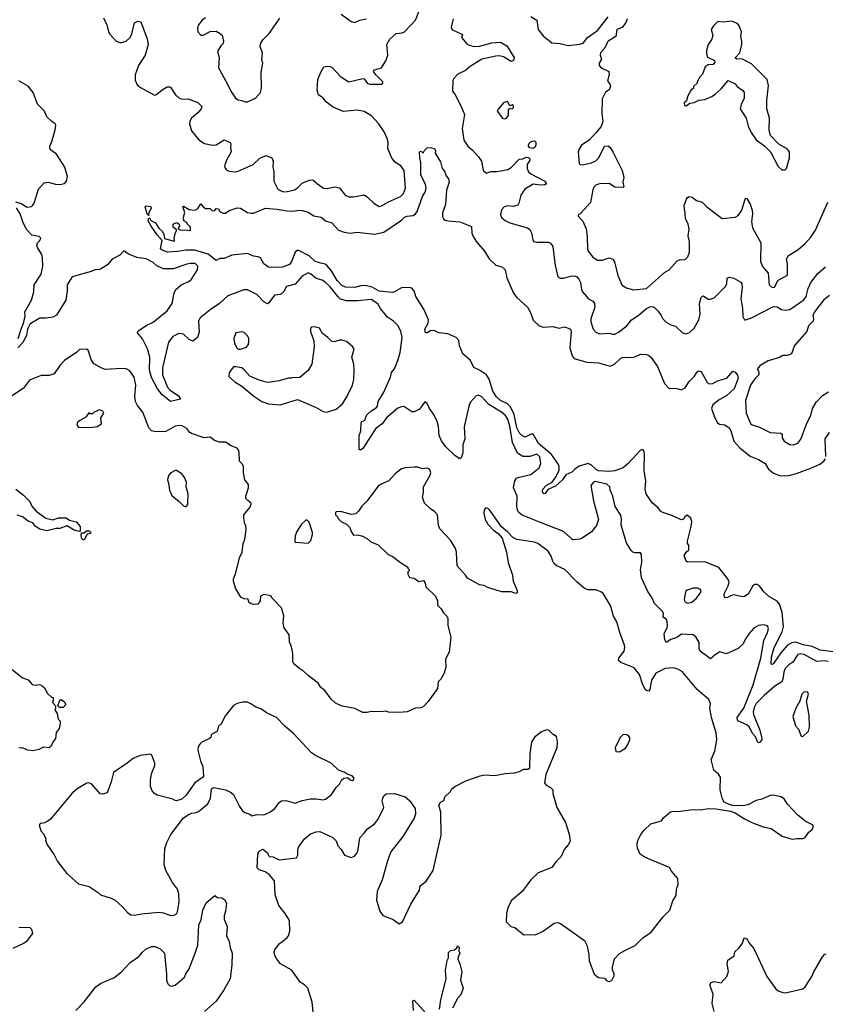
# Model space of a CAD drawing. Extents: x 2293139 to 2515392, y 824115 to 1006937.
# Tile 113 of 256: x 2357822 to 2364729, y 911158 to 919598. Entities that reach past the tile are written whole.
import ezdxf

# ---------------------------------------------------------------- set-up
doc = ezdxf.new("R2010")
doc.units = 0

msp = doc.modelspace()

# ---------------------------------------------------------------- linework, layer by layer
at = {"layer": '0CON10XD'}
for points in [[(2358540, 919615), (2358570, 919555), (2358582, 919495), (2358594, 919475), (2358645.7, 919415.7), (2358685, 919400), (2358735.6, 919414.4), (2358770, 919445), (2358784.2, 919475.8), (2358805, 919572.5), (2358833.9, 919586.1), (2358859.5, 919579.5), (2358915.6, 919435), (2358924.2, 919385), (2358896.4, 919295), (2358839.1, 919205), (2358811.4, 919125), (2358811.3, 919081.3), (2358828.9, 919038.9), (2358856.6, 919016.6), (2358977.7, 918952.3), (2358995, 918956), (2359042.4, 918997.6), (2359085, 919024), (2359105, 919024), (2359115, 919018.8), (2359157.5, 918955), (2359185, 918927.5), (2359215, 918918.1), (2359265, 918920.6), (2359349.7, 918889.7), (2359383.3, 918855), (2359378.8, 918835), (2359350.2, 918799.8), (2359295.8, 918755), (2359281.3, 918728.7), (2359277.1, 918705), (2359295.6, 918645.6), (2359358.8, 918568.8), (2359405.7, 918535.7), (2359475, 918522), (2359505, 918526.2), (2359575, 918567.5), (2359627.5, 918545), (2359633, 918533), (2359628.8, 918505), (2359633.8, 918465), (2359596.2, 918395), (2359578.8, 918345), (2359583.3, 918325), (2359595, 918310), (2359615, 918301.2), (2359675, 918293.8), (2359695, 918298.8), (2359823.6, 918356.4), (2359879.3, 918410.7), (2359935, 918433.3), (2359983.6, 918413.6), (2359990.5, 918400.5), (2359995.7, 918385), (2359991.1, 918335), (2360000.6, 918295), (2360001.4, 918215), (2360036.1, 918146.1), (2360075, 918126.2), (2360105, 918122), (2360178.9, 918141.1), (2360203.4, 918156.6), (2360245, 918198), (2360305, 918222.5), (2360335, 918225.7), (2360375, 918190), (2360427.5, 918155), (2360455, 918151.4), (2360525, 918165.8), (2360565, 918156), (2360613.3, 918095), (2360645, 918080), (2360685, 918080.6), (2360775, 918096.7), (2360805, 918077.5), (2360858, 918025), (2360905, 917997.1), (2360925, 918001.4), (2360984.1, 918035.9), (2361087.8, 918082.2), (2361111.1, 918108.9), (2361130, 918155), (2361118.5, 918305), (2361090, 918345), (2361044.1, 918374.1), (2361011.5, 918411.5), (2360976.7, 918495), (2360980, 918545), (2360974.4, 918575), (2360947, 918637), (2360897, 918707), (2360839.4, 918775), (2360775, 918812.1), (2360715, 918823.8), (2360595, 918812.5), (2360505, 918850), (2360450.9, 918890.9), (2360419.5, 918929.5), (2360384.3, 918954.3), (2360373.3, 918995), (2360378.8, 919085), (2360406.7, 919155), (2360430, 919195), (2360455, 919200), (2360485, 919196.7), (2360505, 919186.7), (2360575, 919108.8), (2360645, 919066.7), (2360765, 919093.8), (2360775, 919090), (2360805, 919051.4), (2360825, 919045.7), (2360925, 919045.7), (2360935.5, 919054.5), (2360934.4, 919065), (2360874.3, 919125), (2360856.2, 919155), (2360862.9, 919167.1), (2360923.9, 919186.1), (2360961.2, 919245), (2360978, 919295), (2360968.8, 919385), (2360995, 919430), (2361049.8, 919480.2), (2361100, 919485), (2361120.6, 919495), (2361215, 919595.6), (2361247.8, 919675)], [(2360577.5, 919645), (2360665, 919583.3), (2360695, 919573.8), (2360736.9, 919593.1), (2360795.8, 919605)], [(2359415.6, 919615), (2359385, 919593.8), (2359356.2, 919555), (2359346, 919525), (2359350, 919495), (2359375, 919466.2), (2359395, 919466.2), (2359455, 919496), (2359505, 919500), (2359540.7, 919480.7), (2359556.7, 919465), (2359568.8, 919415), (2359566.2, 919395), (2359545.7, 919374.3), (2359518.8, 919325), (2359533.3, 919275), (2359527.5, 919185), (2359604.4, 919045), (2359630.8, 918985), (2359672, 918925), (2359695, 918910), (2359725, 918906), (2359755, 918892.9), (2359775, 918892.9), (2359844.3, 918925.7), (2359885.8, 918975), (2359895.6, 919015), (2359892, 919145), (2359906, 919225), (2359896.7, 919255), (2359902.5, 919315), (2359882.5, 919365), (2359885, 919390), (2359905, 919426.7), (2359960.3, 919479.7), (2360041.4, 919595), (2360051.9, 919615)], [(2361536.9, 919605), (2361520, 919535), (2361527.4, 919517.4), (2361538.6, 919508.6), (2361613.3, 919475), (2361617.1, 919465), (2361608.6, 919445), (2361655, 919391.9), (2361675, 919379.1), (2361717.6, 919367.6), (2361765, 919372.2), (2361870.9, 919399.1), (2361944.4, 919404.4), (2361998.8, 919375), (2362060.8, 919275), (2362055, 919247.5), (2362035, 919238.8), (2361970, 919280), (2361935, 919288.2), (2361903.2, 919286.8), (2361785, 919260), (2361683.1, 919196.9), (2361645, 919162.2), (2361578.3, 919131.7), (2361544, 919095), (2361534.2, 919075.8), (2361532, 918985), (2361554.4, 918955), (2361608.1, 918855), (2361635.5, 918785), (2361614.3, 918665), (2361628.6, 918565), (2361662.9, 918515), (2361705, 918480), (2361755, 918422.9), (2361781.4, 918385), (2361794.1, 918304.1), (2361825, 918284), (2361862.3, 918297.7), (2361915, 918296), (2362005.8, 918314.2), (2362035, 918331.2), (2362105, 918402), (2362135, 918406.2), (2362165, 918420), (2362185, 918416.7), (2362195, 918405.8), (2362195, 918393.8), (2362173.8, 918356.2), (2362173, 918323), (2362184.2, 918295), (2362205, 918277.5), (2362323.8, 918215), (2362339.4, 918190.6), (2362325, 918181.4), (2362285, 918180), (2362222.7, 918187.3), (2362153.1, 918146.9), (2362119.2, 918095), (2362100.8, 918025), (2362091.2, 918008.8), (2362055, 917997.1), (2362007.3, 918002.7), (2361975, 917994), (2361951.8, 917968.2), (2361944.2, 917925), (2361955, 917898.8), (2361985, 917875.7), (2362025, 917857.1), (2362175, 917813.1), (2362195, 917800), (2362210.6, 917770.6), (2362220, 917710), (2362227.5, 917697.5), (2362255, 917691.4), (2362355, 917690), (2362371.9, 917681.9), (2362394, 917655), (2362412.2, 917492.2), (2362435, 917393.3), (2362455, 917382), (2362485, 917382.5), (2362545, 917399.4), (2362575, 917401.5), (2362595, 917395.6), (2362615.3, 917375.3), (2362628.9, 917345), (2362638, 917285), (2362648, 917265), (2362699.2, 917205), (2362734.5, 917184.5), (2362749.2, 917165), (2362753.1, 917135), (2362717.1, 917035), (2362717.3, 917007.3), (2362738.8, 916945), (2362760.8, 916920.8), (2362795, 916906.7), (2362875, 916910), (2362905, 916901.2), (2362925, 916902.5), (2362955, 916918.6), (2363025.9, 916974.1), (2363066, 917025), (2363125, 917063.1), (2363196.6, 917123.4), (2363225, 917137.5), (2363245, 917139.1), (2363265, 917130), (2363295, 917100), (2363321.1, 917061.1), (2363336, 917035), (2363365, 917006.7), (2363405, 916981.2), (2363445, 916971.2), (2363505, 916913.3), (2363535, 916906.7), (2363565, 916916.7), (2363603.8, 916955), (2363644.1, 917025.9), (2363655.8, 917075), (2363651.5, 917165), (2363665, 917216.2), (2363675, 917228.8), (2363685, 917230), (2363725, 917202.9), (2363745, 917203.1), (2363775, 917214.4), (2363870.6, 917309.4), (2363884.4, 917335), (2363888.3, 917381.7), (2363905, 917392.5), (2363945, 917383.1), (2364005, 917348), (2364014.2, 917335), (2364016.5, 917305), (2364004.5, 917205), (2364020, 917125), (2364022.7, 917052.7), (2364035, 917026.2), (2364045, 917024), (2364095, 917043.3), (2364285, 917140), (2364315, 917136.9), (2364354.5, 917114.5), (2364385, 917109.4), (2364425, 917114.4), (2364545, 917195.5), (2364565.9, 917225), (2364581.1, 917295), (2364605.2, 917344.8), (2364665, 917422.5), (2364731.1, 917478.9)], [(2362205, 919625.8), (2362254.2, 919595), (2362266.7, 919515), (2362310.1, 919460.1), (2362385, 919401.1), (2362455.4, 919395.4), (2362525, 919378.1), (2362625, 919389.2), (2362651.7, 919398.3), (2362689.2, 919445), (2362774.6, 919505.4), (2362867.6, 919622.4)], [(2363029.2, 919605), (2363018.6, 919575), (2362987.5, 919532.5), (2362942.5, 919515), (2362934.2, 919455), (2362867.5, 919415), (2362831.7, 919348.3), (2362802, 919315), (2362799.2, 919295), (2362808.8, 919261.2), (2362791.2, 919225), (2362788.8, 919205), (2362806.7, 919185), (2362872.5, 919155), (2362876.7, 919125), (2362862.5, 919075), (2362882.5, 919045), (2362886.7, 919025), (2362875, 918997.5), (2362845, 918977.5), (2362815, 918920), (2362812.5, 918795), (2362821.2, 918725), (2362806.1, 918683.9), (2362762.7, 918627.3), (2362704.3, 918565.7), (2362638.3, 918521.7), (2362620, 918495), (2362610.6, 918465), (2362618.8, 918365), (2362626.1, 918356.1), (2362645, 918354), (2362725, 918370), (2362760.9, 918389.1), (2362786.2, 918415), (2362837, 918513), (2362867, 918517), (2362883, 918503), (2362910.7, 918460.7), (2362986.7, 918305), (2363002.5, 918245), (2362993.3, 918205), (2363000, 918165), (2362995, 918160), (2362925, 918162.5), (2362875, 918193.3), (2362795, 918190), (2362765, 918182.5), (2362745, 918162.5), (2362735, 918140), (2362715, 918030), (2362663.3, 917975), (2362625, 917932.5), (2362610, 917925), (2362610, 917915), (2362650, 917870), (2362677.5, 917805), (2362688.3, 917738.3), (2362690, 917635), (2362696.7, 917615), (2362735, 917563.3), (2362775, 917536), (2362815, 917536), (2362875, 917556.7), (2362906.4, 917546.4), (2362921.7, 917521.7), (2362950, 917405), (2362984, 917325), (2363020.3, 917300.3), (2363085, 917282.9), (2363196, 917295), (2363349.7, 917430.3), (2363388.8, 917455), (2363459.5, 917530.5), (2363485, 917543.8), (2363515, 917540), (2363530, 917545), (2363551.2, 917565), (2363565.8, 917605.8), (2363564.1, 917695.9), (2363552, 917745), (2363561.2, 917801.2), (2363554.1, 917844.1), (2363531.2, 917895), (2363527.5, 917935), (2363518.8, 918005), (2363539.3, 918060.7), (2363547.5, 918075), (2363561.7, 918081.7), (2363586.1, 918076.1), (2363625, 918047.5), (2363674, 918034), (2363714.4, 917994.4), (2363845, 917893.3), (2363955, 917906), (2363980.3, 917919.7), (2364014.4, 917965), (2364040.5, 918059.5), (2364045, 918067.5), (2364055, 918066.7), (2364085, 918016.2), (2364101.2, 917965), (2364104.6, 917934.6), (2364096.5, 917865), (2364105.7, 917815), (2364175.8, 917685), (2364171.8, 917525), (2364191.2, 917481.2), (2364239.2, 917425), (2364248, 917325), (2364272.1, 917302.1), (2364293.3, 917305), (2364325, 917364.2), (2364405, 917408.8), (2364405.8, 917504.2), (2364396, 917545), (2364412.7, 917577.3), (2364494.1, 917625.9), (2364555, 917680), (2364606, 917735), (2364644, 917795), (2364750, 918035)], [(2364385, 918310), (2364397, 918323), (2364422.5, 918415), (2364422.5, 918465), (2364405, 918487.5), (2364330.7, 918530.7), (2364260, 918605), (2364252.5, 918625), (2364247.5, 918655), (2364250, 918755), (2364226.7, 918835), (2364226.7, 918905), (2364241.2, 919035), (2364231.2, 919085), (2364095, 919220), (2364011.7, 919261.7), (2363971.2, 919261.2), (2363958.3, 919268.3), (2363957.5, 919275), (2363996.7, 919315), (2364013.3, 919385), (2364013.3, 919415), (2364003.3, 919455), (2364010, 919495), (2363991.2, 919545), (2363975, 919566.7), (2363925, 919586.7), (2363855, 919577.5), (2363807, 919583), (2363768.8, 919545), (2363751.2, 919515), (2363763.3, 919463.3), (2363752, 919425), (2363724, 919385), (2363708.8, 919335), (2363708.8, 919305), (2363718.3, 919278.3), (2363778.8, 919248.8), (2363782.5, 919235), (2363766, 919214), (2363725, 919210), (2363700, 919195), (2363675, 919130), (2363655, 919110), (2363630, 919065), (2363630, 919055), (2363600, 919025), (2363598.3, 919011.7), (2363575, 918990), (2363565, 918970), (2363550, 918945), (2363538.3, 918901.7), (2363520, 918885), (2363521.7, 918861.7), (2363535, 918860), (2363568.3, 918881.7), (2363605, 918887.5), (2363645, 918907.5), (2363695, 918913.3), (2363755, 918941.2), (2363785, 918960), (2363835, 919006.7), (2363895, 919077.5), (2363955, 919047.5), (2363974.2, 919024.2), (2364021.7, 918991.7), (2364033.3, 918975), (2364033.3, 918925), (2364008.3, 918871.7), (2364000, 918835), (2364050, 918755), (2364067.5, 918685), (2364091.7, 918631.7), (2364137, 918567), (2364210, 918515), (2364260, 918465), (2364325, 918340), (2364355, 918310), (2364385, 918310)], [(2357785, 918036), (2357835, 918021.4), (2357885, 917991.4), (2357922, 917998), (2357935, 918007.5), (2357945, 918026), (2357983.5, 918145), (2358030.6, 918199.4), (2358065, 918205.7), (2358127.6, 918187.6), (2358165, 918185.4), (2358204.6, 918195.4), (2358223.6, 918215), (2358232.1, 918255), (2358210, 918335), (2358136.6, 918446.6), (2358095, 918476.4), (2358080.8, 918495), (2358080.7, 918515), (2358096.6, 918553.4), (2358127.3, 918655), (2358131.9, 918695), (2358126.2, 918706.2), (2358096.1, 918726.1), (2358055.4, 918765.4), (2358034.5, 918815), (2357974.8, 918874.8), (2357937.1, 918975), (2357895, 919028.8), (2357815, 919075.5)], [(2361975, 918747.5), (2361995, 918753.3), (2362013, 918777), (2362013, 918827), (2362025, 918840), (2362045, 918833.3), (2362056.4, 918846.4), (2362055, 918860), (2362045, 918867.5), (2362025, 918860), (2362005, 918897.5), (2361972.3, 918887.7), (2361926.7, 918835), (2361916.7, 918815), (2361960, 918755), (2361975, 918747.5)], [(2362225, 918494), (2362195, 918498.8), (2362184.2, 918514.2), (2362184.2, 918525), (2362196.2, 918545), (2362215, 918557.5), (2362235, 918561.2), (2362247.3, 918547.3), (2362247.5, 918525), (2362241.2, 918505), (2362225, 918494)], [(2364845, 914172.2), (2364684.8, 914194.8), (2364615, 914223.7), (2364539.3, 914239.3), (2364475, 914262.7), (2364442.5, 914257.5), (2364403.8, 914236.2), (2364348.4, 914171.6), (2364285, 914078.9), (2364275, 914071.4), (2364265, 914072.5), (2364266, 914134), (2364290, 914215), (2364359.4, 914350.6), (2364370, 914395), (2364359, 914515), (2364335, 914586.4), (2364314.8, 914614.8), (2364250.7, 914650.7), (2364203.1, 914693.1), (2364165, 914744.4), (2364145, 914757.5), (2364125, 914756), (2364106, 914744), (2364066.1, 914673.9), (2364035.5, 914654.5), (2364015, 914651.9), (2363945, 914666.6), (2363925, 914663.3), (2363885, 914642.5), (2363863.8, 914643.8), (2363860.8, 914675), (2363896.9, 914745), (2363903.7, 914776.3), (2363892.7, 914805), (2363815, 914902.2), (2363695, 914951.5), (2363547.7, 914947.7), (2363535, 914957.5), (2363518.8, 915005), (2363535, 915032.5), (2363560, 915055), (2363557.5, 915095), (2363548.3, 915108.3), (2363547.5, 915127.5), (2363579.2, 915255), (2363583.3, 915295), (2363575.4, 915325.4), (2363545, 915350), (2363525, 915336.7), (2363514, 915316), (2363495, 915310), (2363405, 915350), (2363335, 915372.5), (2363315.7, 915385.7), (2363296, 915415), (2363245, 915457.5), (2363192.8, 915535), (2363183.3, 915575), (2363188.8, 915645), (2363176.2, 915735), (2363178.9, 915875), (2363175, 915897.5), (2363163.5, 915913.5), (2363145, 915907.9), (2363042.8, 915797.2), (2362995, 915757.1), (2362925, 915730.8), (2362875, 915724.2), (2362785, 915729.5), (2362762.9, 915742.9), (2362725, 915780), (2362695, 915792.3), (2362618.6, 915771.4), (2362580, 915745), (2362555, 915719.4), (2362505, 915695.4), (2362475.9, 915654.1), (2362415, 915600.8), (2362349.1, 915570.9), (2362326.4, 915536.4), (2362313.3, 915533.3), (2362303.8, 915555), (2362305.6, 915575), (2362334.5, 915605), (2362386.1, 915633.9), (2362416.1, 915673.9), (2362446.3, 915735), (2362448.4, 915765), (2362441.3, 915785), (2362379.9, 915869.9), (2362270.9, 915965), (2362225, 916044.7), (2362206.2, 916043.8), (2362155, 916019.6), (2362135, 916026.9), (2362105.9, 916055), (2362085, 916099.4), (2362060, 916215), (2362030.8, 916280.8), (2362005, 916306.3), (2361945, 916333.4), (2361910.3, 916365), (2361877.5, 916415), (2361846.6, 916516.6), (2361824.6, 916554.6), (2361763.3, 916595), (2361715, 916616.7), (2361685.5, 916675.5), (2361620, 916735), (2361592.1, 916802.1), (2361587.6, 916847.6), (2361563.2, 916873.2), (2361492.5, 916905), (2361415, 916914.2), (2361375, 916933.8), (2361345, 916931.2), (2361315, 916914), (2361300, 916915), (2361296, 916945), (2361324.1, 916995.9), (2361325.8, 917025.8), (2361286.7, 917116.7), (2361217.8, 917225), (2361202.9, 917275), (2361185, 917295.8), (2361162.4, 917302.4), (2361095, 917300.4), (2361035.6, 917264.4), (2361015, 917260.3), (2360905, 917270.8), (2360844, 917304), (2360785, 917320.3), (2360745, 917316.9), (2360695, 917301.1), (2360615, 917306.1), (2360585, 917320), (2360545, 917361.1), (2360494.4, 917444.4), (2360459.1, 917489.1), (2360442, 917502), (2360415, 917509.2), (2360355, 917525.4), (2360302.9, 917572.9), (2360215, 917620.5), (2360201.1, 917618.9), (2360184.7, 917605.3), (2360153.5, 917525), (2360135, 917499.4), (2360075, 917475.5), (2359983, 917473), (2359955, 917477.8), (2359916, 917505), (2359885, 917556.2), (2359865, 917566), (2359825, 917570), (2359775, 917593.1), (2359640.8, 917579.2), (2359575, 917550), (2359538.3, 917551.7), (2359505, 917533.3), (2359438.6, 917588.6), (2359322.1, 917622.1), (2359246.4, 917623.6), (2359175, 917610.5), (2359090, 917605), (2359043.3, 917623.3), (2359030, 917635), (2359043.3, 917705), (2359000, 917755), (2358949.7, 917829.7), (2358923.8, 917875), (2358925, 917890), (2358935, 917900), (2358946, 917876), (2358985, 917856.7), (2359015, 917812.5), (2359045, 917782.5), (2359057.5, 917757.5), (2359063.9, 917723.9), (2359145, 917700), (2359150, 917705), (2359147.5, 917725), (2359156.7, 917773.3), (2359170, 917795), (2359138.3, 917818.3), (2359137.5, 917845), (2359145, 917852.5), (2359169.3, 917859.3), (2359190, 917845), (2359191.7, 917828.3), (2359180, 917815), (2359185, 917800), (2359215, 917793.3), (2359245, 917797.5), (2359275, 917790), (2359287, 917793), (2359285, 917820), (2359260, 917845), (2359255, 917860), (2359230, 917875), (2359227.5, 917905), (2359237.5, 917945), (2359220, 917995), (2359225, 918000), (2359275, 917970), (2359323.6, 917966.4), (2359349.5, 917980.5), (2359375, 918020), (2359393.6, 917993.6), (2359415, 917980), (2359455, 917980), (2359475, 917960), (2359495, 917962.5), (2359505, 917980), (2359525, 917977.5), (2359540.7, 917950.7), (2359565, 917938.8), (2359585, 917940), (2359618.3, 917961.7), (2359685, 917986.5), (2359715, 917982.9), (2359776.1, 917946.1), (2359805, 917940), (2359825, 917940), (2359928.8, 917981.2), (2360025, 917974.4), (2360115, 917958.8), (2360165, 917958.2), (2360215, 917966.7), (2360245, 917963.8), (2360295, 917948.5), (2360345, 917917.1), (2360405.5, 917905.5), (2360445, 917874.3), (2360497.3, 917857.3), (2360555, 917794.2), (2360605, 917775.8), (2360655, 917768), (2360715, 917775.8), (2360865, 917759.2), (2360943.1, 917776.9), (2361095, 917881.1), (2361120, 917905), (2361145, 917915.4), (2361195, 917920), (2361215, 917934.3), (2361228.5, 917955), (2361275, 918083.8), (2361301.4, 918125), (2361305.7, 918155), (2361299.7, 918189.7), (2361260.6, 918265), (2361261.3, 918375), (2361252, 918415), (2361250, 918465), (2361265, 918470), (2361275, 918460), (2361285, 918460), (2361291.7, 918478.3), (2361315, 918500), (2361345, 918502.5), (2361377.5, 918495), (2361386.7, 918475), (2361383, 918453), (2361429.1, 918379.1), (2361443.1, 918323.1), (2361465, 918298.8), (2361478.8, 918258.8), (2361498.1, 918235), (2361503.1, 918205), (2361482, 918138), (2361472.1, 918015), (2361447.7, 917942.3), (2361446.2, 917915), (2361455, 917892.5), (2361469.1, 917879.1), (2361492.8, 917872.8), (2361595.3, 917865.3), (2361696.4, 917826.4), (2361699.3, 917769.3), (2361709.3, 917739.3), (2361737.5, 917695), (2361807.5, 917615), (2361847.2, 917547.2), (2361905, 917494), (2361955, 917478.8), (2361983.6, 917453.6), (2361997.8, 917385), (2362056.8, 917255), (2362085, 917217.1), (2362175.5, 917135), (2362198.8, 917095), (2362223.4, 917023.4), (2362275, 916972.5), (2362308.7, 916961.3), (2362395, 916967.5), (2362445, 916954.2), (2362495, 916964.2), (2362543.8, 916945), (2362550.6, 916925), (2362539.5, 916785), (2362558.1, 916718.1), (2362576.7, 916695), (2362682.9, 916662.9), (2362785, 916657.7), (2362885, 916627.1), (2362921.2, 916645), (2362975, 916695.7), (2362995, 916704.2), (2363065, 916701.4), (2363095, 916707.1), (2363145, 916730), (2363195, 916728), (2363215, 916720), (2363235, 916702), (2363288.9, 916625), (2363350.2, 916480.2), (2363388.3, 916438.3), (2363455, 916436.7), (2363495, 916425.8), (2363528.6, 916441.4), (2363562.2, 916497.8), (2363608.3, 916541.7), (2363630, 916580), (2363645, 916588.9), (2363665, 916581.4), (2363715, 916488.8), (2363737, 916477), (2363765, 916480), (2363805, 916501.2), (2363885, 916525.6), (2363934.7, 916585.3), (2363955, 916575.3), (2363975, 916551.4), (2363982.7, 916525), (2363948.2, 916435), (2363885, 916376.2), (2363819.5, 916340.5), (2363764.3, 916295.7), (2363753.8, 916265), (2363775, 916200), (2363801.6, 916145), (2363822.1, 916132.1), (2363866.2, 916126.2), (2363905, 916099.5), (2363919.6, 916075), (2363945.2, 915985.2), (2363995, 915927.9), (2364085.3, 915855.3), (2364155, 915828.9), (2364212.9, 915792.9), (2364241.1, 915745), (2364285, 915710), (2364345, 915688.8), (2364415, 915690.8), (2364481.9, 915708.1), (2364605, 915753.1), (2364680.6, 915789.4), (2364716, 915815), (2364730, 915835)], [(2357810, 916865), (2357836.1, 916953.9), (2357852.7, 916987.3), (2357867.5, 917055), (2357866.2, 917095), (2357922.5, 917195), (2357943.8, 917265), (2357945.6, 917325), (2358006.4, 917416.4), (2358020.8, 917485), (2358017.4, 917557.4), (2358010.5, 917585), (2357974.4, 917645), (2357970, 917665), (2357973.3, 917685), (2357993.3, 917705), (2358003.3, 917725), (2357988.8, 917738.8), (2357925, 917750.8), (2357878.8, 917798.8), (2357847.8, 917865), (2357824.7, 917934.7), (2357793.8, 917985)], [(2358925, 917920), (2358915, 917930), (2358897.5, 917995), (2358907, 918003), (2358945, 917996.7), (2358952.5, 917985), (2358930, 917945), (2358925, 917920)], [(2360815, 916002), (2360765, 915923.3), (2360745, 915907.5), (2360731.2, 915915), (2360731.1, 916035), (2360745.7, 916075), (2360748.6, 916141.4), (2360755.9, 916154.1), (2360783.6, 916166.4), (2360789.2, 916195), (2360800.8, 916215), (2360835, 916244.4), (2360879.1, 916270.9), (2360890, 916285), (2360894.2, 916325), (2360944.3, 916405), (2361001.4, 916535), (2361008.8, 916575), (2361035.4, 916604.6), (2361065.6, 916685), (2361082.9, 916745), (2361102.2, 916875), (2361089.3, 916929.3), (2361065, 916976.7), (2361026.7, 917015), (2360975, 917048.8), (2360915, 917123.3), (2360892, 917162), (2360835, 917198.9), (2360718.9, 917188.9), (2360625, 917188.7), (2360573.5, 917203.5), (2360551.7, 917221.7), (2360485, 917308.7), (2360445, 917346.7), (2360415, 917365.7), (2360365, 917380.6), (2360315, 917419.2), (2360295, 917427.5), (2360245, 917399.2), (2360185, 917330.6), (2360110, 917310), (2360085, 917267.5), (2360058.3, 917241.7), (2360005, 917236.2), (2359959.2, 917170.8), (2359946.4, 917163.6), (2359915, 917180), (2359853.6, 917243.6), (2359775, 917283.8), (2359743.6, 917283.6), (2359605, 917231.4), (2359535.8, 917164.2), (2359455, 917110.9), (2359368.9, 917041.1), (2359354.2, 917015), (2359360.5, 916919.5), (2359345.8, 916874.2), (2359305, 916842.5), (2359275.9, 916855.9), (2359225, 916901.4), (2359187.3, 916907.3), (2359135, 916882.9), (2359096.5, 916835), (2359046.5, 916615), (2359046.4, 916555), (2359087.8, 916447.8), (2359112.8, 916422.8), (2359182.5, 916375), (2359200, 916345), (2359115, 916324.4), (2359043.6, 916383.6), (2359003, 916433), (2358952, 916532), (2358934.3, 916595), (2358937.2, 916705), (2358917.2, 916777.2), (2358873.7, 916863.7), (2358833, 916913), (2358834, 916925), (2358844.2, 916935), (2358905, 916977.1), (2358966, 917004), (2359086.2, 917103.8), (2359128.5, 917165), (2359146.5, 917255), (2359160, 917285), (2359205, 917324.4), (2359270.8, 917355), (2359295, 917374.3), (2359346.9, 917455), (2359350, 917485), (2359325, 917507.5), (2359285, 917507.8), (2359255, 917503.3), (2359137.7, 917462.3), (2359055, 917463.1), (2358998.4, 917488.4), (2358965, 917517.7), (2358905, 917549.1), (2358825, 917560.5), (2358757.1, 917587.1), (2358733.6, 917603.6), (2358727.5, 917615), (2358715, 917616.2), (2358681.7, 917578.3), (2358613.3, 917545), (2358574, 917496), (2358524.3, 917465.7), (2358505, 917457.5), (2358465, 917454.2), (2358435, 917438.6), (2358271.2, 917395), (2358228, 917325), (2358228, 917275), (2358217.3, 917192.7), (2358136, 917065), (2358105, 917048.6), (2358045, 917039.2), (2357995, 917040.5), (2357925, 917000), (2357909.2, 916985), (2357890, 916945), (2357880, 916895), (2357851.4, 916835), (2357805, 916784)], [(2364764, 917235), (2364715, 917195.6), (2364643.3, 917105), (2364621.2, 917065), (2364626.7, 917035), (2364623.3, 917015), (2364585, 916973.3), (2364570, 916925), (2364463.3, 916805), (2364439.2, 916735), (2364405, 916720), (2364365, 916719.1), (2364335, 916701.1), (2364240, 916675), (2364170, 916635), (2364152.5, 916615), (2364148.6, 916605), (2364160, 916575), (2364157.5, 916555), (2364125, 916519.4), (2364088.2, 916465), (2364045.6, 916335), (2364050.8, 916225), (2364087.1, 916137.1), (2364102.5, 916125), (2364165, 916104), (2364255, 916060), (2364345, 916052.5), (2364357.5, 916045), (2364360, 916015), (2364375, 915983.8), (2364425, 915956.2), (2364455, 915953.8), (2364492.3, 915967.7), (2364517.9, 916002.1), (2364571.3, 916138.7), (2364605.7, 916205), (2364619.4, 916265), (2364650.1, 916319.9), (2364705, 916377.9), (2364755, 916408.8)], [(2360455, 916233.8), (2360535, 916258.8), (2360588, 916305), (2360626.7, 916365), (2360674.2, 916465), (2360687.5, 916515), (2360689.2, 916595), (2360685.8, 916645.8), (2360670, 916705), (2360688.8, 916775), (2360675.7, 916795.7), (2360625, 916838.8), (2360585, 916851.2), (2360565, 916851.2), (2360515, 916836.2), (2360495, 916841.2), (2360464.3, 916874.3), (2360417.3, 916907.3), (2360393.6, 916953.6), (2360355, 916966.7), (2360325, 916962.5), (2360313.8, 916955), (2360316.2, 916925), (2360343.8, 916845), (2360347.5, 916795), (2360326.2, 916645), (2360295, 916590), (2360225, 916530), (2360155, 916527.5), (2360145, 916522.5), (2360135, 916527.5), (2360045, 916503.3), (2359955, 916487.5), (2359935, 916490), (2359875, 916507.5), (2359795, 916542.5), (2359747, 916597), (2359725, 916612.5), (2359675, 916623.3), (2359655, 916621.2), (2359616.7, 916575), (2359615, 916540), (2359665, 916492.5), (2359725, 916457.5), (2359829.5, 916369.5), (2359897.5, 916325), (2359955, 916303.8), (2360053.9, 916296.1), (2360205, 916342.5), (2360364.2, 916274.2), (2360425, 916238.8), (2360455, 916233.8)], [(2359695, 916772.5), (2359715, 916773.3), (2359767.7, 916792.3), (2359782.5, 916815), (2359786.2, 916845), (2359786.2, 916865), (2359776.7, 916885), (2359745, 916916.7), (2359725, 916921.2), (2359675, 916912.5), (2359658.8, 916865), (2359664, 916825), (2359679.3, 916789.3), (2359695, 916772.5)], [(2361023.3, 911883.3), (2361075, 911847.5), (2361102.5, 911865), (2361174.2, 912015), (2361250, 912135), (2361256.4, 912173.6), (2361307.7, 912212.3), (2361366.7, 912305), (2361433.9, 912606.1), (2361433.3, 912805), (2361416.2, 912865), (2361428.8, 912891.2), (2361457.5, 912905), (2361466.7, 912935), (2361515, 912982.5), (2361527.5, 913005), (2361552.5, 913025), (2361646.4, 913073.6), (2361770, 913115), (2361805, 913123.8), (2361895, 913118.8), (2361984.1, 913135.9), (2362065, 913142), (2362107.7, 913152.3), (2362145, 913172.5), (2362182.5, 913172.5), (2362196.1, 913183.9), (2362198.8, 913305), (2362213.8, 913405), (2362245, 913457.5), (2362295, 913497.5), (2362345, 913512.5), (2362358.3, 913508.3), (2362395, 913470), (2362405, 913470), (2362420, 913455), (2362430, 913405), (2362426, 913355), (2362332.9, 913127.1), (2362321.4, 913055), (2362335.5, 913035.5), (2362373.3, 913015), (2362392.5, 912995), (2362393.9, 912963.9), (2362426.2, 912845), (2362501.2, 912715), (2362533.8, 912615), (2362542, 912555), (2362525, 912523.3), (2362488.8, 912485), (2362464, 912425), (2362419.7, 912380.3), (2362385, 912331.2), (2362266.7, 912285), (2362204.5, 912225.5), (2362171.7, 912181.7), (2362129.2, 912125), (2362036.6, 912043.4), (2362005.8, 911985), (2361994.3, 911935), (2361993.6, 911863.6), (2362033.9, 911823.9), (2362067, 911817), (2362145, 911752.5), (2362205, 911756.2), (2362245, 911752), (2362310, 911785), (2362405, 911853.8), (2362435, 911858.1), (2362459.7, 911849.7), (2362665, 911703.3), (2362684.2, 911664.2), (2362700.8, 911585), (2362705, 911530), (2362747.5, 911415), (2362785, 911387.5), (2362835, 911382.5), (2362855, 911360), (2362875, 911352.5), (2362899.3, 911360.7), (2362919.3, 911400.7), (2362919.3, 911419.3), (2362903.6, 911453.6), (2362903.3, 911475), (2362922.3, 911547.7), (2362965, 911593.3), (2363015, 911622), (2363097.3, 911662.7), (2363165, 911728), (2363235, 911776.7), (2363335, 911903.8), (2363396.1, 911963.9), (2363421.2, 912045), (2363448.8, 912091.2), (2363453.3, 912145), (2363466.7, 912185), (2363463.3, 912235), (2363409.3, 912299.3), (2363391.7, 912331.7), (2363233.8, 912395), (2363175, 912422), (2363142.5, 912445), (2363117.5, 912495), (2363116.7, 912525), (2363117.5, 912555), (2363146.4, 912613.6), (2363172.3, 912647.7), (2363232.5, 912705), (2363325, 912730), (2363342.5, 912755), (2363401.2, 912808.8), (2363425, 912813.3), (2363465, 912810), (2363595, 912826.7), (2363665, 912823.8), (2363725, 912836.2), (2363793.8, 912833.8), (2363915, 912813.3), (2363955, 912800), (2364036.4, 912746.4), (2364100, 912715), (2364195, 912680), (2364265, 912663.3), (2364358.8, 912598.8), (2364445, 912573.8), (2364485, 912580), (2364535, 912578.8), (2364552.5, 912585), (2364587, 912633), (2364617.5, 912655), (2364627.5, 912685), (2364620, 912695), (2364555, 912727.5), (2364490.5, 912780.5), (2364403.6, 912873.6), (2364375, 912920), (2364347, 912937), (2364285, 912950), (2364255, 912948.8), (2364185, 912916.7), (2364135, 912903.3), (2364065, 912867.5), (2364025, 912860), (2363935, 912862.5), (2363905, 912870), (2363861.7, 912891.7), (2363846.7, 912915), (2363826.2, 912995), (2363828.8, 913105), (2363811.7, 913131.7), (2363773.3, 913165), (2363751.2, 913255), (2363781.7, 913328.3), (2363797.8, 913425), (2363794, 913485), (2363752.9, 913615), (2363739.2, 913695), (2363743.6, 913736.4), (2363731.3, 913771.3), (2363630, 913855), (2363500.3, 914010.3), (2363465, 914030.6), (2363425, 914041.1), (2363354.6, 914035.4), (2363275, 913997.1), (2363239.5, 913935), (2363223.8, 913855), (2363215, 913843.3), (2363195, 913848), (2363185, 913856.2), (2363161.1, 913905), (2363135.4, 913985.4), (2363090.7, 914040.7), (2362975, 914088.9), (2362957.1, 914105), (2362959.2, 914125), (2363004, 914185), (2363011.2, 914215), (2363008, 914235), (2362966, 914345), (2362942.5, 914435), (2362912, 914485), (2362887.1, 914575), (2362825, 914678), (2362805, 914694), (2362761.2, 914711.2), (2362695, 914710), (2362665, 914723.5), (2362598.8, 914778.8), (2362494.3, 914885), (2362427.2, 914917.2), (2362404.5, 914934.5), (2362392, 914955), (2362379.5, 914999.5), (2362351.3, 915041.3), (2362265, 915108.1), (2362235, 915119.4), (2362083.2, 915143.2), (2362049.5, 915159.5), (2362005, 915208.8), (2361952.1, 915252.1), (2361858.8, 915385), (2361845, 915403.3), (2361825, 915412.5), (2361815, 915410), (2361805, 915397.5), (2361801.2, 915365), (2361811.4, 915315), (2361834.6, 915274.6), (2361885, 915223.3), (2361925, 915193.3), (2361958.8, 915155), (2361995.5, 915035), (2362010.6, 914945), (2362045.7, 914835), (2362053.8, 914785), (2362088, 914705), (2362087.5, 914685), (2362075, 914680), (2362035, 914692.5), (2361955, 914693.8), (2361915, 914704.2), (2361835, 914732), (2361805, 914749.2), (2361765, 914753.8), (2361660.7, 914810.7), (2361645, 914837.5), (2361572.5, 914915), (2361567, 915033), (2361557.5, 915065), (2361516.4, 915136.4), (2361423, 915233), (2361411.4, 915265), (2361402.5, 915352.5), (2361380.3, 915380.3), (2361344.4, 915404.4), (2361293.8, 915455), (2361275.7, 915505), (2361283.3, 915545), (2361283.1, 915595), (2361341.2, 915695), (2361346, 915715), (2361341.7, 915731.7), (2361333.9, 915743.9), (2361315, 915753.8), (2361275, 915748.8), (2361235, 915761.2), (2361205, 915761.2), (2361126.7, 915756.7), (2361095, 915747.1), (2361045, 915708.6), (2360985.4, 915644.6), (2360915, 915613.8), (2360895, 915598.8), (2360798.4, 915471.6), (2360755, 915429.2), (2360727.5, 915385), (2360705, 915363.3), (2360665, 915356.2), (2360575, 915382.5), (2360535, 915380), (2360530, 915375), (2360530, 915355), (2360550, 915335), (2360550, 915325), (2360580, 915295), (2360625, 915272.5), (2360652.5, 915245), (2360665, 915210), (2360685, 915180), (2360715, 915182.5), (2360755, 915172.5), (2360805, 915146.7), (2360833, 915123), (2360895, 915097.5), (2360980, 915015), (2361015, 915000), (2361087.5, 914945), (2361150, 914905), (2361150, 914895), (2361160, 914885), (2361160, 914875), (2361150, 914865), (2361150, 914845), (2361165, 914816.7), (2361205, 914810), (2361245, 914782.5), (2361285, 914790), (2361297, 914767), (2361302.5, 914735), (2361387.5, 914655), (2361402.5, 914615), (2361405, 914580), (2361436.4, 914546.4), (2361453.9, 914513.9), (2361483.6, 914483.6), (2361491.2, 914465), (2361491.2, 914405), (2361518.8, 914305), (2361503.3, 914175), (2361472.5, 914115), (2361476.4, 914046.4), (2361461.2, 913995), (2361432.5, 913945), (2361408.3, 913921.7), (2361403.3, 913865), (2361325, 913752.5), (2361285, 913710), (2361265, 913700), (2361215, 913696.7), (2361145, 913666.2), (2361075, 913658.8), (2360985, 913663.3), (2360965, 913670), (2360915, 913663.8), (2360835, 913668.8), (2360801.7, 913658.3), (2360765, 913660), (2360695, 913692.5), (2360586.4, 913713.6), (2360530.3, 913740.3), (2360492.1, 913772.1), (2360437.7, 913847.7), (2360405, 913872.5), (2360381.7, 913911.7), (2360293.8, 913975), (2360249.1, 914019.1), (2360222.7, 914032.7), (2360172.5, 914075), (2360162.3, 914092.3), (2360163.3, 914165), (2360151.7, 914221.7), (2360133.6, 914263.6), (2360132.5, 914325), (2360090, 914385), (2360081.2, 914425), (2360087.7, 914487.7), (2360067.5, 914555), (2359985, 914640), (2359975, 914660), (2359915, 914670), (2359887.5, 914655), (2359882.5, 914615), (2359863, 914587), (2359826.4, 914583.6), (2359805, 914590), (2359787.5, 914605), (2359780, 914630), (2359745, 914633.3), (2359718.3, 914648.3), (2359673.3, 914725), (2359654, 914785), (2359653.8, 914805), (2359676.2, 914855), (2359706.2, 914985), (2359730, 915035), (2359738.8, 915105), (2359753.3, 915145), (2359762.5, 915225), (2359760, 915265), (2359753, 915273), (2359742.5, 915325), (2359742.5, 915355), (2359793.6, 915416.4), (2359807.5, 915445), (2359807.5, 915455), (2359777.1, 915477.1), (2359761.2, 915495), (2359760, 915515), (2359782.5, 915585), (2359784, 915615), (2359752, 915655), (2359740, 915715), (2359741.2, 915765), (2359735, 915782.5), (2359706.7, 915815), (2359704, 915885), (2359700, 915905), (2359686.7, 915925), (2359635, 915946.2), (2359585, 915978), (2359535, 915977.1), (2359492.2, 915992.2), (2359455, 916019.2), (2359403.4, 916013.4), (2359295, 916050), (2359280, 916060), (2359254.3, 916094.3), (2359215, 916115.8), (2359185, 916119.4), (2359155, 916112.9), (2359075, 916068.5), (2358985, 916065.4), (2358951.4, 916075), (2358929.6, 916099.6), (2358877.5, 916235), (2358832, 916292), (2358815.3, 916325), (2358809.1, 916375), (2358817.7, 916465), (2358803.1, 916533.1), (2358765, 916588), (2358735, 916604.3), (2358695, 916609.2), (2358555, 916600.6), (2358525, 916610.8), (2358457, 916647), (2358433.3, 916685), (2358407.5, 916765), (2358395, 916772.5), (2358335, 916770), (2358311.7, 916748.3), (2358205, 916678), (2358166, 916635), (2358117, 916563), (2358075, 916548.8), (2358005, 916547.7), (2357905, 916508), (2357855, 916439.2), (2357756.4, 916373.6)], [(2364754, 914095), (2364722.1, 914102.1), (2364655, 914096.7), (2364548, 914155), (2364515, 914162.1), (2364493.1, 914156.9), (2364449.3, 914090.7), (2364415, 914066.9), (2364383.6, 914035), (2364372.5, 914005), (2364366, 913944), (2364356.7, 913923.3), (2364295.7, 913885), (2364205, 913805.3), (2364136.8, 913735), (2364117.6, 913702.4), (2364108.9, 913665), (2364111.8, 913641.8), (2364166.4, 913506.4), (2364185.4, 913435), (2364184.5, 913425), (2364165, 913403.3), (2364155, 913400), (2364148.3, 913408.3), (2364129.5, 913449.5), (2364107.3, 913477.3), (2364075, 913536.7), (2364055, 913554.4), (2363985, 913584), (2363975.9, 913595.9), (2363974.2, 913615), (2364028.8, 913695), (2364110.8, 913895), (2364174.7, 914125), (2364200.5, 914275), (2364234.4, 914345), (2364240.8, 914375), (2364236.2, 914395), (2364225.8, 914405.8), (2364195, 914410), (2364155, 914404.2), (2364115, 914382.5), (2364077.1, 914335), (2364045, 914290.8), (2364023.6, 914246.4), (2363982.7, 914207.3), (2363882.7, 914162.7), (2363825, 914178.8), (2363785, 914154.2), (2363745, 914118.6), (2363655.6, 914185), (2363646.4, 914205), (2363647.8, 914257.8), (2363617.8, 914307.8), (2363595, 914324.3), (2363495, 914330.8), (2363455, 914303.1), (2363405, 914284.4), (2363365, 914260), (2363352.9, 914282.9), (2363346, 914335), (2363373.3, 914385), (2363376.9, 914406.9), (2363372, 914435), (2363365.8, 914455.8), (2363340, 914475), (2363342.5, 914505), (2363335, 914522.5), (2363262.5, 914595), (2363248.6, 914635), (2363207.3, 914697.3), (2363154.1, 914814.1), (2363145.4, 914885), (2363154.4, 914945), (2363152.5, 915015), (2363145, 915028), (2363095, 915027.1), (2363078.8, 915035), (2363065, 915046.7), (2363025, 915112.5), (2362978.1, 915265), (2362981.2, 915315), (2362975, 915350), (2362926.2, 915425), (2362907.5, 915515), (2362883.3, 915565), (2362882.5, 915595), (2362855, 915615.6), (2362755, 915640), (2362741.2, 915635), (2362718, 915605), (2362742.2, 915475), (2362784.3, 915314.3), (2362766.6, 915263.4), (2362725, 915207.5), (2362645.6, 915154.4), (2362624.4, 915145.6), (2362565, 915139.2), (2362485, 915210.5), (2362287.6, 915287.6), (2362131.1, 915351.1), (2362102.5, 915375), (2362090, 915395), (2362083.1, 915425), (2362087.1, 915515), (2362055.7, 915585), (2362067.1, 915645), (2362082.6, 915667.4), (2362105, 915677.8), (2362205, 915698.1), (2362275, 915757.1), (2362290.9, 915795), (2362280.6, 915850.6), (2362255, 915872.9), (2362195, 915854.5), (2362136.3, 915853.7), (2362091, 915881), (2362045.8, 915975), (2362025, 916114.4), (2362005.5, 916175), (2361987.1, 916205), (2361953.1, 916235), (2361845, 916299.4), (2361785, 916366.2), (2361755, 916378.2), (2361735, 916374.4), (2361685, 916315.8), (2361671.5, 916285), (2361633.2, 916106.8), (2361638.5, 916005), (2361621.4, 915955), (2361620.6, 915885), (2361606.8, 915843.2), (2361595, 915833.3), (2361555, 915859.2), (2361475, 915937.5), (2361437.2, 915987.2), (2361418.1, 916035), (2361411.9, 916111.9), (2361401.9, 916155), (2361373.6, 916213.6), (2361334, 916265), (2361315, 916307.5), (2361295, 916322.5), (2361250.9, 916259.1), (2361205, 916238), (2361185, 916238), (2361115, 916281.2), (2361095, 916280), (2361065, 916267.1), (2360968, 916185), (2360930, 916135), (2360875.7, 916095), (2360815, 916002)], [(2358325, 916102.5), (2358445, 916103.8), (2358485, 916110), (2358522.5, 916135), (2358517.5, 916185), (2358542.5, 916225), (2358535, 916242.5), (2358505, 916252.5), (2358460, 916235), (2358445, 916220), (2358425, 916220), (2358415, 916227.5), (2358389.3, 916190.7), (2358336.4, 916163.6), (2358317.5, 916145), (2358312.5, 916125), (2358325, 916102.5)], [(2364734.3, 915855), (2364726.7, 916005), (2364765, 916060)], [(2359245, 915422.5), (2359267.5, 915445), (2359262.5, 915455), (2359266.2, 915535), (2359250, 915595), (2359253.3, 915635), (2359236.2, 915675), (2359212.5, 915705), (2359165, 915732.5), (2359155, 915732.5), (2359117, 915713), (2359100, 915695), (2359090.7, 915669.3), (2359088.8, 915655), (2359098.8, 915625), (2359106, 915565), (2359125, 915520), (2359189.3, 915469.3), (2359225, 915430), (2359245, 915422.5)], [(2357787.5, 915575), (2357855, 915522), (2357907.9, 915467.9), (2357926.8, 915426.8), (2357962, 915385), (2358045, 915326.2), (2358105, 915312), (2358155, 915328.8), (2358219.3, 915329.3), (2358248.3, 915308.3), (2358305, 915292.5), (2358340, 915255), (2358340, 915215), (2358335, 915210), (2358295, 915220), (2358225, 915260), (2358165, 915236.7), (2358133.9, 915236.1), (2358055, 915216.2), (2357995, 915230), (2357955, 915257.5), (2357935, 915286.2), (2357895, 915300), (2357845, 915337.1), (2357800.5, 915349.5)], [(2360295, 915110), (2360317.5, 915135), (2360333.3, 915185), (2360333.6, 915203.6), (2360305, 915290), (2360287, 915307), (2360275, 915307.5), (2360237.5, 915275), (2360199.3, 915210.7), (2360182.5, 915175), (2360180, 915125), (2360185, 915120), (2360295, 915110)], [(2358375, 915140), (2358365, 915140), (2358355, 915150), (2358347.5, 915175), (2358351.7, 915198.3), (2358375, 915200), (2358395, 915217.5), (2358417, 915217), (2358430, 915205), (2358427.5, 915195), (2358401.7, 915188.3), (2358375, 915140)], [(2363546.4, 914596.4), (2363585, 914604), (2363621.2, 914635), (2363658.8, 914685), (2363663.3, 914705), (2363656.1, 914716.1), (2363633.6, 914723.6), (2363596.4, 914723.6), (2363545, 914706.7), (2363531.2, 914695), (2363518.8, 914625), (2363526.4, 914606.4), (2363546.4, 914596.4)], [(2357756.6, 914026.6), (2357845, 913957.5), (2357895, 913940), (2357929.3, 913899.3), (2357955, 913893.3), (2357995, 913900), (2358015, 913887.5), (2358035, 913870), (2358060.7, 913820.7), (2358095, 913790), (2358108.3, 913788.3), (2358110, 913765), (2358102.5, 913745), (2358130, 913715), (2358130, 913695), (2358123, 913683), (2358141.7, 913651.7), (2358153, 913603), (2358167.5, 913585), (2358167.5, 913565), (2358159.5, 913520.5), (2358133.6, 913486.4), (2358128.8, 913435), (2358106.2, 913405), (2358090.5, 913369.5), (2358075, 913356.7), (2358025, 913363.3), (2357987.3, 913342.7), (2357935, 913330), (2357890, 913335), (2357845, 913357.5), (2357835, 913352.5), (2357815, 913357.5)], [(2364535, 913454), (2364585, 913498.8), (2364594.1, 913534.1), (2364590.8, 913635), (2364566.2, 913755), (2364583.8, 913815), (2364575, 913836.2), (2364545, 913833.8), (2364528, 913815), (2364511.2, 913755), (2364475, 913697.5), (2364451.2, 913625), (2364474, 913545), (2364498.8, 913515), (2364521.2, 913455), (2364535, 913454)], [(2359115, 911920), (2359145, 911921.2), (2359165, 911933.3), (2359175, 911950), (2359188.6, 912035), (2359185.7, 912105), (2359176, 912145), (2359131.2, 912201.2), (2359073.5, 912305), (2359061.1, 912355), (2359065.9, 912494.1), (2359082, 912545), (2359116.8, 912613.2), (2359227.5, 912755), (2359275, 912788.5), (2359297.1, 912797.1), (2359335, 912800.8), (2359355, 912810.8), (2359433.8, 912875), (2359458.8, 912925), (2359467.5, 913005), (2359485, 913016.7), (2359585, 912995.8), (2359630, 912975), (2359653.8, 912955), (2359705, 912852.5), (2359733.3, 912815), (2359752.3, 912802.3), (2359795, 912788.8), (2359814.2, 912774.2), (2359855.6, 912784.4), (2359915, 912780.8), (2359965.6, 912804.4), (2360009.2, 912835), (2360045, 912886.2), (2360065, 912902), (2360105, 912905.7), (2360185, 912881.2), (2360245, 912906), (2360315, 912918.8), (2360365, 912920), (2360425, 912911.2), (2360445, 912916.7), (2360493.9, 912956.1), (2360533.9, 913016.1), (2360562.5, 913045), (2360580.7, 913079.3), (2360600, 913095), (2360631.7, 913101.7), (2360655, 913082.5), (2360675, 913076.7), (2360685, 913082.5), (2360688.8, 913095), (2360672.5, 913115), (2360629.3, 913129.3), (2360605, 913148.8), (2360554.2, 913164.2), (2360491.2, 913225), (2360359.2, 913289.2), (2360322.8, 913312.8), (2360168.7, 913478.7), (2360095, 913541.2), (2360022.5, 913615), (2359936.7, 913655), (2359895, 913688), (2359845, 913703.8), (2359804, 913734), (2359775, 913746.7), (2359735, 913746.7), (2359685, 913737.5), (2359655, 913720), (2359585.9, 913634.1), (2359545, 913557.5), (2359526.4, 913543.6), (2359515, 913497.5), (2359475, 913477.5), (2359462.5, 913465), (2359460, 913445), (2359450, 913435), (2359383.9, 913406.1), (2359365, 913387.5), (2359352.5, 913365), (2359350, 913335), (2359371.2, 913245), (2359393.3, 913195), (2359397, 913113), (2359389.3, 913100.7), (2359323, 913057), (2359250.3, 912949.7), (2359212.5, 912915), (2359165, 912902), (2359154.2, 912904.2), (2359135, 912916.2), (2359001.3, 912951.3), (2358976.2, 912965), (2358956.8, 912986.8), (2358942.5, 913025), (2358944.2, 913085), (2358955, 913142.5), (2358979.2, 913205), (2358980, 913225), (2358955, 913292.5), (2358945, 913301.2), (2358855, 913290.6), (2358795.9, 913264.1), (2358744, 913226), (2358627.5, 913145), (2358606.2, 913065), (2358578.8, 912985), (2358568.8, 912971.2), (2358535, 912958), (2358512.3, 912962.3), (2358440, 913045), (2358415, 913056.2), (2358396.1, 913053.9), (2358315, 913005.8), (2358272, 912968), (2358085, 912743.3), (2358063.6, 912726.4), (2358035, 912712.5), (2358003, 912707), (2357990, 912695), (2358003.3, 912645), (2358027.5, 912615), (2358047, 912577), (2358043.6, 912563.6), (2358055, 912530), (2358118.3, 912438.3), (2358145, 912382.5), (2358225, 912280), (2358325, 912191.2), (2358417.7, 912167.7), (2358495.8, 912115.8), (2358515, 912096.7), (2358605, 912068.6), (2358640.3, 912050.3), (2358701.2, 911995), (2358745, 911943.3), (2358775, 911923.3), (2358805, 911922), (2358865.7, 911934.3), (2359015, 911948), (2359055, 911941.2), (2359115, 911920)], [(2358195, 913701.2), (2358163, 913703), (2358150, 913715), (2358163, 913757), (2358175, 913770), (2358203, 913753), (2358217, 913727), (2358195, 913701.2)], [(2362965, 913322.5), (2363015, 913352.5), (2363035.9, 913384.1), (2363053.3, 913425), (2363053, 913443), (2363045, 913457.5), (2363027, 913467), (2362995, 913470), (2362970, 913445), (2362927.5, 913355), (2362933.6, 913323.6), (2362965, 913322.5)], [(2360341.4, 911065), (2360329.5, 911175), (2360292.5, 911295), (2360263.7, 911323.7), (2360226.6, 911346.6), (2360155, 911450), (2360058, 911505), (2360025, 911543.8), (2360008.6, 911575), (2360002.9, 911605), (2360009.2, 911625), (2360050.3, 911679.7), (2360076.2, 911695), (2360115, 911731.2), (2360126, 911745), (2360139.2, 911785), (2360135.8, 911875), (2360096.7, 911936.7), (2360044.4, 912004.4), (2360012.9, 912095), (2360005.5, 912215.5), (2359960.3, 912270.3), (2359925, 912292.5), (2359875, 912310), (2359858.3, 912328.3), (2359863.8, 912445), (2359875, 912470), (2359907, 912487), (2359947.5, 912455), (2359953.9, 912433.9), (2359963.8, 912423.8), (2359995, 912422.5), (2360045, 912396.7), (2360195, 912413.3), (2360206.2, 912435), (2360205.6, 912475), (2360212.2, 912505), (2360263.1, 912575), (2360315, 912618.6), (2360365, 912637.1), (2360395, 912640), (2360507.3, 912587.3), (2360535, 912557.5), (2360550, 912515), (2360576.7, 912485), (2360606.1, 912436.1), (2360665, 912416.2), (2360691.7, 912428.3), (2360714, 912455), (2360724.2, 912485), (2360737.5, 912585), (2360774.6, 912625.4), (2360805, 912660.8), (2360865, 912704.2), (2360896.4, 912743.6), (2360943.3, 912845), (2360930.5, 912900.5), (2360933.8, 912923.8), (2360944.5, 912945.5), (2360965, 912962), (2361035, 912965.6), (2361125.6, 912935.6), (2361165, 912903.3), (2361211.2, 912835), (2361216.1, 912786.1), (2361205, 912753.3), (2361106.9, 912595), (2361004.4, 912465), (2360977.1, 912395), (2360928.1, 912225), (2360887.5, 912125), (2360881.2, 912051.2), (2360910, 911955), (2360935, 911920), (2361023.3, 911883.3)], [(2358302, 911105), (2358375, 911178), (2358475, 911306.7), (2358515, 911337.3), (2358590.4, 911369.6), (2358628.8, 911385), (2358695.5, 911434.5), (2358768, 911515), (2358843.7, 911566.3), (2358875, 911605.8), (2358905, 911632), (2358955, 911653.8), (2358983.6, 911653.6), (2359025, 911633.3), (2359062.5, 911595), (2359081.2, 911415), (2359080, 911365), (2359091.7, 911331.7), (2359105, 911318.8), (2359124.1, 911314.1), (2359155, 911322), (2359235, 911390), (2359250, 911425), (2359273, 911457), (2359325.8, 911595), (2359350, 911665), (2359358.8, 911835), (2359377.5, 911885), (2359392.5, 911965), (2359421.7, 912028.3), (2359495, 912090), (2359515, 912072.5), (2359555, 912070), (2359576.7, 912055), (2359594, 912025), (2359586, 911956), (2359574, 911915), (2359573.8, 911885), (2359599.2, 911825), (2359596, 911745), (2359618.8, 911695), (2359626.7, 911645), (2359644, 911595), (2359640, 911495), (2359626, 911375), (2359570, 911275), (2359505, 911183.8), (2359405.4, 911094.6)], [(2357815, 911820), (2357910, 911815), (2357922.5, 911802.5), (2357932.5, 911765), (2357875.9, 911694.1), (2357858.8, 911681.2), (2357763, 911637)], [(2363776.7, 911095), (2363757.5, 911165), (2363766.2, 911245), (2363740, 911325), (2363750, 911345), (2363775, 911352.5), (2363835, 911342.5), (2363884.1, 911395.9), (2363898.3, 911438.3), (2363886.2, 911505), (2363893.3, 911535), (2363948.3, 911571.7), (2363953, 911607), (2363989.3, 911640.7), (2364018.3, 911681.7), (2364031.7, 911728.3), (2364055, 911720), (2364079.5, 911679.5), (2364117, 911637), (2364227.5, 911395), (2364302.3, 911292.3), (2364325, 911273.3), (2364365, 911260), (2364385, 911256.7), (2364423.6, 911263.6), (2364535, 911291.2), (2364555, 911306.2), (2364612.9, 911395), (2364630, 911435), (2364705.7, 911565), (2364725, 911586.2), (2364735, 911588.8)], [(2361421.4, 911115), (2361432.5, 911195), (2361478.1, 911375), (2361471.7, 911448.3), (2361487.7, 911532.3), (2361498.8, 911555), (2361499.5, 911600.5), (2361515, 911618.8), (2361550, 911625), (2361568.3, 911641.7), (2361575, 911660), (2361590, 911645), (2361587.5, 911615), (2361596.7, 911595), (2361580, 911565), (2361578, 911545), (2361596.2, 911505), (2361613.8, 911435), (2361602, 911365), (2361623.3, 911295), (2361605, 911237.5), (2361575, 911206.7), (2361533.8, 911123.8)], [(2361198.6, 911105), (2361192.5, 911187.5), (2361205, 911193.3), (2361302.8, 911082.8)]]:
    msp.add_lwpolyline(points, dxfattribs=at)

doc.saveas('drawing.dxf')
